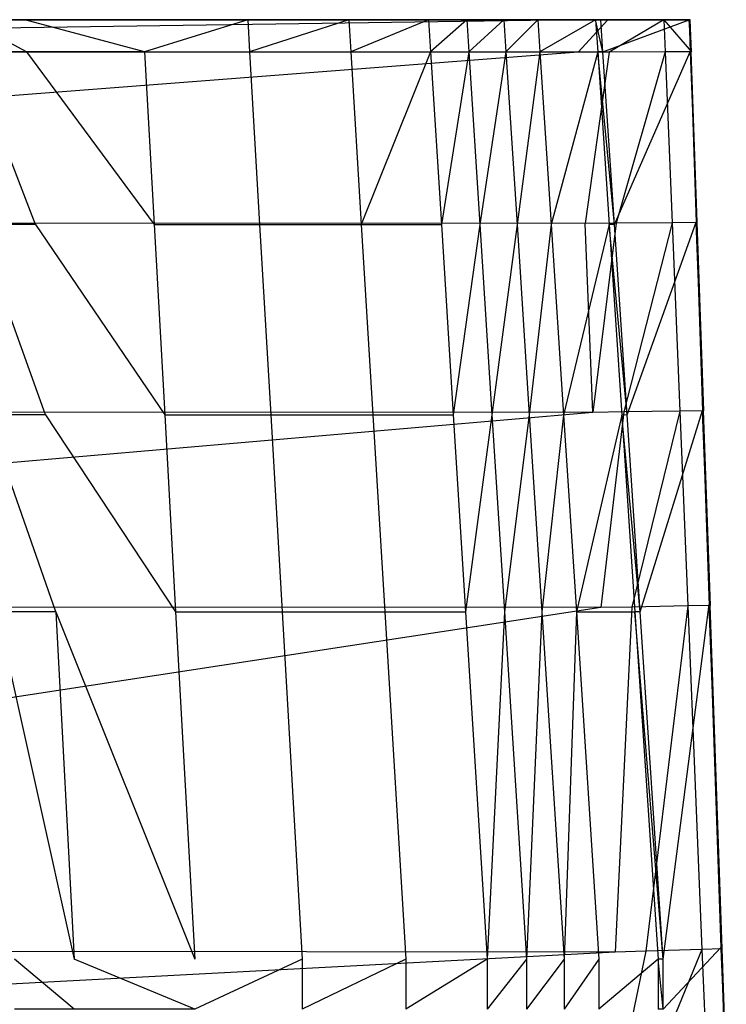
# Model space of a CAD drawing. Extents: x 0 to 0.36, y -0.56 to 0.
# Tile 24 of 24: x 0.313 to 0.356, y -0.06 to 0. Entities that reach past the tile are written whole.
import ezdxf

# ---------------------------------------------------------------- set-up
doc = ezdxf.new("R2010")
doc.units = 0
doc.layers.add('L0_WC_N_566010__0___REPLACEMTFO', color=7, linetype='CONTINUOUS')

msp = doc.modelspace()

# ---------------------------------------------------------------- linework, layer by layer
at = {"layer": 'L0_WC_N_566010__0___REPLACEMTFO', "color": 8}
for points, invisible_edges in [([(0.346674, 0, 0.363074), (0.179983, 0, 0.345895), (0.210891, 0, 0.363074), (0.346674, 0, 0.363074)], 14), ([(0.347988, 0, 0.363074), (0.179983, 0, 0.345895), (0.346674, 0, 0.363074), (0.347988, 0, 0.363074)], 14), ([(0.350501, 0, 0.360557), (0.350501, 0, 0.357903), (0.179983, 0, 0.345895), (0.350501, 0, 0.360557)], 14), ([(0.349765, 0, 0.362336), (0.350501, 0, 0.360557), (0.179983, 0, 0.345895), (0.349765, 0, 0.362336)], 14), ([(0.347988, 0, 0.363074), (0.349765, 0, 0.362336), (0.179983, 0, 0.345895), (0.347988, 0, 0.363074)], 14), ([(0.350501, 0, 0.357903), (0.350498, 0, 0.314655), (0.179983, 0, 0.345895), (0.350501, 0, 0.357903)], 14), ([(0.179983, 0, 0.345895), (0.345507, 0, 0.313629), (0.344927, 0, 0.308077), (0.179983, 0, 0.345895)], 14), ([(0.179983, 0, 0.345895), (0.344927, 0, 0.308077), (0.341417, 0, 0.288022), (0.179983, 0, 0.345895)], 14), ([(0.179983, 0, 0.345895), (0.341417, 0, 0.288022), (0.339343, 0, 0.276421), (0.179983, 0, 0.345895)], 14), ([(0.179983, 0, 0.345895), (0.339343, 0, 0.276421), (0.337085, 0, 0.264151), (0.179983, 0, 0.345895)], 14), ([(0.179983, 0, 0.345895), (0.317354, 0, 0.181923), (0.31017, 0, 0.159819), (0.179983, 0, 0.345895)], 14), ([(0.179983, 0, 0.345895), (0.337085, 0, 0.264151), (0.334751, 0, 0.252096), (0.179983, 0, 0.345895)], 14), ([(0.179983, 0, 0.345895), (0.329898, 0, 0.229331), (0.323739, 0, 0.204333), (0.179983, 0, 0.345895)], 14), ([(0.179983, 0, 0.345895), (0.334751, 0, 0.252096), (0.329898, 0, 0.229331), (0.179983, 0, 0.345895)], 14), ([(0.179983, 0, 0.345895), (0.323739, 0, 0.204333), (0.317354, 0, 0.181923), (0.179983, 0, 0.345895)], 14), ([(0.179983, 0, 0.345895), (0.350498, 0, 0.313629), (0.345507, 0, 0.313629), (0.179983, 0, 0.345895)], 14), ([(0.179983, 0, 0.345895), (0.350498, 0, 0.314655), (0.350498, 0, 0.313629), (0.179983, 0, 0.345895)], 14), ([(0.210891, 0, 0.366), (0.346674, 0, 0.363074), (0.210891, 0, 0.363074), (0.210891, 0, 0.366)], 13), ([(0.346674, 0, 0.363074), (0.210891, 0, 0.366), (0.346674, 0, 0.366), (0.346674, 0, 0.363074)], 14), ([(0.210905, -0.001975, 0.366), (0.346674, 0, 0.366), (0.210891, 0, 0.366), (0.210905, -0.001975, 0.366)], 13), ([(0.346674, 0, 0.366), (0.210905, -0.001975, 0.366), (0.346755, -0.001981, 0.366), (0.346674, 0, 0.366)], 14), ([(0.306631, 0, 0.149869), (0.31293, 0, 0.158874), (0.30937, 0, 0.148863), (0.306631, 0, 0.149869)], 13), ([(0.31293, 0, 0.158874), (0.306631, 0, 0.149869), (0.31017, 0, 0.159819), (0.31293, 0, 0.158874)], 14), ([(0.30937, 0, 0.148863), (0.313034, -0.00196, 0.158874), (0.309471, -0.001961, 0.148863), (0.30937, 0, 0.148863)], 13), ([(0.313034, -0.00196, 0.158874), (0.30937, 0, 0.148863), (0.31293, 0, 0.158874), (0.313034, -0.00196, 0.158874)], 14), ([(0.31017, 0, 0.159819), (0.320143, 0, 0.181066), (0.31293, 0, 0.158874), (0.31017, 0, 0.159819)], 13), ([(0.320143, 0, 0.181066), (0.31017, 0, 0.159819), (0.317354, 0, 0.181923), (0.320143, 0, 0.181066)], 14), ([(0.31293, 0, 0.158874), (0.320252, -0.001959, 0.181066), (0.313034, -0.00196, 0.158874), (0.31293, 0, 0.158874)], 13), ([(0.320252, -0.001959, 0.181066), (0.31293, 0, 0.158874), (0.320143, 0, 0.181066), (0.320252, -0.001959, 0.181066)], 14), ([(0.317354, 0, 0.181923), (0.326557, 0, 0.203579), (0.320143, 0, 0.181066), (0.317354, 0, 0.181923)], 13), ([(0.326557, 0, 0.203579), (0.317354, 0, 0.181923), (0.323739, 0, 0.204333), (0.326557, 0, 0.203579)], 14), ([(0.326557, 0, 0.203579), (0.320252, -0.001959, 0.181066), (0.320143, 0, 0.181066), (0.326557, 0, 0.203579)], 14), ([(0.320252, -0.001959, 0.181066), (0.326557, 0, 0.203579), (0.326672, -0.001959, 0.203579), (0.320252, -0.001959, 0.181066)], 13), ([(0.323739, 0, 0.204333), (0.33274, 0, 0.228674), (0.326557, 0, 0.203579), (0.323739, 0, 0.204333)], 13), ([(0.33274, 0, 0.228674), (0.323739, 0, 0.204333), (0.329898, 0, 0.229331), (0.33274, 0, 0.228674)], 14), ([(0.33274, 0, 0.228674), (0.326672, -0.001959, 0.203579), (0.326557, 0, 0.203579), (0.33274, 0, 0.228674)], 14), ([(0.326672, -0.001959, 0.203579), (0.33274, 0, 0.228674), (0.33286, -0.001961, 0.228674), (0.326672, -0.001959, 0.203579)], 13), ([(0.329898, 0, 0.229331), (0.337608, 0, 0.251511), (0.33274, 0, 0.228674), (0.329898, 0, 0.229331)], 13), ([(0.337608, 0, 0.251511), (0.329898, 0, 0.229331), (0.334751, 0, 0.252096), (0.337608, 0, 0.251511)], 14), ([(0.337608, 0, 0.251511), (0.33286, -0.001961, 0.228674), (0.33274, 0, 0.228674), (0.337608, 0, 0.251511)], 14), ([(0.33286, -0.001961, 0.228674), (0.337608, 0, 0.251511), (0.337732, -0.001963, 0.251511), (0.33286, -0.001961, 0.228674)], 13), ([(0.334751, 0, 0.252096), (0.339951, 0, 0.263606), (0.337608, 0, 0.251511), (0.334751, 0, 0.252096)], 13), ([(0.339951, 0, 0.263606), (0.334751, 0, 0.252096), (0.337085, 0, 0.264151), (0.339951, 0, 0.263606)], 14), ([(0.337085, 0, 0.264151), (0.342212, 0, 0.275897), (0.339951, 0, 0.263606), (0.337085, 0, 0.264151)], 13), ([(0.342212, 0, 0.275897), (0.337085, 0, 0.264151), (0.339343, 0, 0.276421), (0.342212, 0, 0.275897)], 14), ([(0.339951, 0, 0.263606), (0.337732, -0.001963, 0.251511), (0.337608, 0, 0.251511), (0.339951, 0, 0.263606)], 14), ([(0.337732, -0.001963, 0.251511), (0.339951, 0, 0.263606), (0.340076, -0.001965, 0.263606), (0.337732, -0.001963, 0.251511)], 13), ([(0.339343, 0, 0.276421), (0.344288, 0, 0.287511), (0.342212, 0, 0.275897), (0.339343, 0, 0.276421)], 13), ([(0.344288, 0, 0.287511), (0.339343, 0, 0.276421), (0.341417, 0, 0.288022), (0.344288, 0, 0.287511)], 14), ([(0.342212, 0, 0.275897), (0.340076, -0.001965, 0.263606), (0.339951, 0, 0.263606), (0.342212, 0, 0.275897)], 14), ([(0.340076, -0.001965, 0.263606), (0.342212, 0, 0.275897), (0.342339, -0.001967, 0.275897), (0.340076, -0.001965, 0.263606)], 13), ([(0.341417, 0, 0.288022), (0.347816, 0, 0.307671), (0.344288, 0, 0.287511), (0.341417, 0, 0.288022)], 13), ([(0.347816, 0, 0.307671), (0.341417, 0, 0.288022), (0.344927, 0, 0.308077), (0.347816, 0, 0.307671)], 14), ([(0.344288, 0, 0.287511), (0.342339, -0.001967, 0.275897), (0.342212, 0, 0.275897), (0.344288, 0, 0.287511)], 14), ([(0.342339, -0.001967, 0.275897), (0.344288, 0, 0.287511), (0.344417, -0.00197, 0.287511), (0.342339, -0.001967, 0.275897)], 13), ([(0.347816, 0, 0.307671), (0.344417, -0.00197, 0.287511), (0.344288, 0, 0.287511), (0.347816, 0, 0.307671)], 14), ([(0.344417, -0.00197, 0.287511), (0.347816, 0, 0.307671), (0.347948, -0.001973, 0.307671), (0.344417, -0.00197, 0.287511)], 13), ([(0.344927, 0, 0.308077), (0.348133, 0, 0.310703), (0.347816, 0, 0.307671), (0.344927, 0, 0.308077)], 13), ([(0.348133, 0, 0.310703), (0.344927, 0, 0.308077), (0.345507, 0, 0.313629), (0.348133, 0, 0.310703)], 14), ([(0.350498, 0, 0.313629), (0.348133, 0, 0.310703), (0.345507, 0, 0.313629), (0.350498, 0, 0.313629)], 14), ([(0.346755, -0.001981, 0.366), (0.348567, 0, 0.366), (0.346674, 0, 0.366), (0.346755, -0.001981, 0.366)], 13), ([(0.346674, 0, 0.366), (0.347988, 0, 0.363074), (0.346674, 0, 0.363074), (0.346674, 0, 0.366)], 13), ([(0.347988, 0, 0.363074), (0.346674, 0, 0.366), (0.348567, 0, 0.366), (0.347988, 0, 0.363074)], 14), ([(0.348567, 0, 0.366), (0.346755, -0.001981, 0.366), (0.348648, -0.001979, 0.366), (0.348567, 0, 0.366)], 14), ([(0.347816, 0, 0.307671), (0.348265, -0.001965, 0.310703), (0.347948, -0.001973, 0.307671), (0.347816, 0, 0.307671)], 13), ([(0.348265, -0.001965, 0.310703), (0.347816, 0, 0.307671), (0.348133, 0, 0.310703), (0.348265, -0.001965, 0.310703)], 14), ([(0.347988, 0, 0.363074), (0.351995, 0, 0.364577), (0.349765, 0, 0.362336), (0.347988, 0, 0.363074)], 13), ([(0.351995, 0, 0.364577), (0.347988, 0, 0.363074), (0.348567, 0, 0.366), (0.351995, 0, 0.364577)], 14), ([(0.348133, 0, 0.310703), (0.350498, 0, 0.313629), (0.353532, 0, 0.310703), (0.348133, 0, 0.310703)], 13), ([(0.353532, 0, 0.310703), (0.348265, -0.001965, 0.310703), (0.348133, 0, 0.310703), (0.353532, 0, 0.310703)], 13), ([(0.348265, -0.001965, 0.310703), (0.353532, 0, 0.310703), (0.3536, -0.001967, 0.310703), (0.348265, -0.001965, 0.310703)], 14), ([(0.348648, -0.001979, 0.366), (0.351995, 0, 0.364577), (0.348567, 0, 0.366), (0.348648, -0.001979, 0.366)], 13), ([(0.351995, 0, 0.364577), (0.348648, -0.001979, 0.366), (0.352076, -0.001975, 0.364577), (0.351995, 0, 0.364577)], 14), ([(0.349765, 0, 0.362336), (0.353603, 0, 0.36114), (0.350501, 0, 0.360557), (0.349765, 0, 0.362336)], 13), ([(0.353603, 0, 0.36114), (0.349765, 0, 0.362336), (0.351995, 0, 0.364577), (0.353603, 0, 0.36114)], 14), ([(0.350498, 0, 0.314655), (0.353597, 0, 0.357902), (0.35354, 0, 0.314654), (0.350498, 0, 0.314655)], 13), ([(0.353597, 0, 0.357902), (0.350498, 0, 0.314655), (0.350501, 0, 0.357903), (0.353597, 0, 0.357902)], 14), ([(0.350498, 0, 0.313629), (0.35354, 0, 0.314654), (0.353532, 0, 0.310703), (0.350498, 0, 0.313629)], 13), ([(0.35354, 0, 0.314654), (0.350498, 0, 0.313629), (0.350498, 0, 0.314655), (0.35354, 0, 0.314654)], 14), ([(0.350501, 0, 0.357903), (0.353603, 0, 0.36114), (0.353597, 0, 0.357902), (0.350501, 0, 0.357903)], 13), ([(0.353603, 0, 0.36114), (0.350501, 0, 0.357903), (0.350501, 0, 0.360557), (0.353603, 0, 0.36114)], 14), ([(0.35367, -0.001968, 0.36114), (0.351995, 0, 0.364577), (0.352076, -0.001975, 0.364577), (0.35367, -0.001968, 0.36114)], 13), ([(0.351995, 0, 0.364577), (0.35367, -0.001968, 0.36114), (0.353603, 0, 0.36114), (0.351995, 0, 0.364577)], 14), ([(0.35354, 0, 0.314654), (0.3536, -0.001967, 0.310703), (0.353532, 0, 0.310703), (0.35354, 0, 0.314654)], 14), ([(0.3536, -0.001967, 0.310703), (0.35354, 0, 0.314654), (0.353607, -0.00197, 0.314656), (0.3536, -0.001967, 0.310703)], 13), ([(0.35354, 0, 0.314654), (0.353664, -0.001968, 0.357902), (0.353607, -0.00197, 0.314656), (0.35354, 0, 0.314654)], 13), ([(0.353664, -0.001968, 0.357902), (0.35354, 0, 0.314654), (0.353597, 0, 0.357902), (0.353664, -0.001968, 0.357902)], 14), ([(0.353597, 0, 0.357902), (0.35367, -0.001968, 0.36114), (0.353664, -0.001968, 0.357902), (0.353597, 0, 0.357902)], 13), ([(0.35367, -0.001968, 0.36114), (0.353597, 0, 0.357902), (0.353603, 0, 0.36114), (0.35367, -0.001968, 0.36114)], 14), ([(0.210985, -0.012418, 0.363864), (0.346755, -0.001981, 0.366), (0.210905, -0.001975, 0.366), (0.210985, -0.012418, 0.363864)], 13), ([(0.346755, -0.001981, 0.366), (0.210985, -0.012418, 0.363864), (0.347183, -0.012457, 0.363864), (0.346755, -0.001981, 0.366)], 14), ([(0.313589, -0.012519, 0.158874), (0.309471, -0.001961, 0.148863), (0.313034, -0.00196, 0.158874), (0.313589, -0.012519, 0.158874)], 14), ([(0.309471, -0.001961, 0.148863), (0.313589, -0.012519, 0.158874), (0.310012, -0.01252, 0.148863), (0.309471, -0.001961, 0.148863)], 13), ([(0.320252, -0.001959, 0.181066), (0.320838, -0.012518, 0.181066), (0.313034, -0.00196, 0.158874), (0.320252, -0.001959, 0.181066)], 14), ([(0.313034, -0.00196, 0.158874), (0.320838, -0.012518, 0.181066), (0.313589, -0.012519, 0.158874), (0.313034, -0.00196, 0.158874)], 14), ([(0.320252, -0.001959, 0.181066), (0.326672, -0.001959, 0.203579), (0.320838, -0.012518, 0.181066), (0.320252, -0.001959, 0.181066)], 14), ([(0.326672, -0.001959, 0.203579), (0.327284, -0.012518, 0.203579), (0.320838, -0.012518, 0.181066), (0.326672, -0.001959, 0.203579)], 14), ([(0.326672, -0.001959, 0.203579), (0.33286, -0.001961, 0.228674), (0.327284, -0.012518, 0.203579), (0.326672, -0.001959, 0.203579)], 14), ([(0.33286, -0.001961, 0.228674), (0.333498, -0.01252, 0.228674), (0.327284, -0.012518, 0.203579), (0.33286, -0.001961, 0.228674)], 14), ([(0.337732, -0.001963, 0.251511), (0.333498, -0.01252, 0.228674), (0.33286, -0.001961, 0.228674), (0.337732, -0.001963, 0.251511)], 14), ([(0.333498, -0.01252, 0.228674), (0.337732, -0.001963, 0.251511), (0.33839, -0.012523, 0.251511), (0.333498, -0.01252, 0.228674)], 13), ([(0.340076, -0.001965, 0.263606), (0.33839, -0.012523, 0.251511), (0.337732, -0.001963, 0.251511), (0.340076, -0.001965, 0.263606)], 14), ([(0.33839, -0.012523, 0.251511), (0.340076, -0.001965, 0.263606), (0.340744, -0.012524, 0.263606), (0.33839, -0.012523, 0.251511)], 13), ([(0.342339, -0.001967, 0.275897), (0.340744, -0.012524, 0.263606), (0.340076, -0.001965, 0.263606), (0.342339, -0.001967, 0.275897)], 14), ([(0.340744, -0.012524, 0.263606), (0.342339, -0.001967, 0.275897), (0.343017, -0.012526, 0.275897), (0.340744, -0.012524, 0.263606)], 13), ([(0.344417, -0.00197, 0.287511), (0.343017, -0.012526, 0.275897), (0.342339, -0.001967, 0.275897), (0.344417, -0.00197, 0.287511)], 14), ([(0.343017, -0.012526, 0.275897), (0.344417, -0.00197, 0.287511), (0.345103, -0.012529, 0.287511), (0.343017, -0.012526, 0.275897)], 13), ([(0.347948, -0.001973, 0.307671), (0.345103, -0.012529, 0.287511), (0.344417, -0.00197, 0.287511), (0.347948, -0.001973, 0.307671)], 14), ([(0.345103, -0.012529, 0.287511), (0.347948, -0.001973, 0.307671), (0.348649, -0.012532, 0.307671), (0.345103, -0.012529, 0.287511)], 13), ([(0.347183, -0.012457, 0.363864), (0.348648, -0.001979, 0.366), (0.346755, -0.001981, 0.366), (0.347183, -0.012457, 0.363864)], 13), ([(0.348648, -0.001979, 0.366), (0.347183, -0.012457, 0.363864), (0.349075, -0.012444, 0.363864), (0.348648, -0.001979, 0.366)], 14), ([(0.348967, -0.012524, 0.310703), (0.347948, -0.001973, 0.307671), (0.348265, -0.001965, 0.310703), (0.348967, -0.012524, 0.310703)], 14), ([(0.347948, -0.001973, 0.307671), (0.348967, -0.012524, 0.310703), (0.348649, -0.012532, 0.307671), (0.347948, -0.001973, 0.307671)], 13), ([(0.3536, -0.001967, 0.310703), (0.348967, -0.012524, 0.310703), (0.348265, -0.001965, 0.310703), (0.3536, -0.001967, 0.310703)], 13), ([(0.349075, -0.012444, 0.363864), (0.352076, -0.001975, 0.364577), (0.348648, -0.001979, 0.366), (0.349075, -0.012444, 0.363864)], 13), ([(0.348967, -0.012524, 0.310703), (0.3536, -0.001967, 0.310703), (0.353956, -0.012391, 0.310703), (0.348967, -0.012524, 0.310703)], 14), ([(0.352076, -0.001975, 0.364577), (0.349075, -0.012444, 0.363864), (0.352502, -0.012419, 0.36244), (0.352076, -0.001975, 0.364577)], 14), ([(0.35367, -0.001968, 0.36114), (0.352076, -0.001975, 0.364577), (0.354027, -0.012405, 0.359004), (0.35367, -0.001968, 0.36114)], 14), ([(0.352076, -0.001975, 0.364577), (0.352502, -0.012419, 0.36244), (0.354027, -0.012405, 0.359004), (0.352076, -0.001975, 0.364577)], 14), ([(0.353607, -0.00197, 0.314656), (0.353956, -0.012391, 0.310703), (0.3536, -0.001967, 0.310703), (0.353607, -0.00197, 0.314656)], 14), ([(0.354022, -0.012405, 0.355766), (0.353607, -0.00197, 0.314656), (0.353664, -0.001968, 0.357902), (0.354022, -0.012405, 0.355766)], 14), ([(0.353956, -0.012391, 0.310703), (0.353607, -0.00197, 0.314656), (0.353964, -0.012407, 0.314666), (0.353956, -0.012391, 0.310703)], 13), ([(0.353607, -0.00197, 0.314656), (0.354022, -0.012405, 0.355766), (0.353964, -0.012407, 0.314666), (0.353607, -0.00197, 0.314656)], 13), ([(0.353664, -0.001968, 0.357902), (0.354027, -0.012405, 0.359004), (0.354022, -0.012405, 0.355766), (0.353664, -0.001968, 0.357902)], 13), ([(0.354027, -0.012405, 0.359004), (0.353664, -0.001968, 0.357902), (0.35367, -0.001968, 0.36114), (0.354027, -0.012405, 0.359004)], 14), ([(0.347183, -0.012457, 0.363864), (0.210985, -0.012418, 0.363864), (0.211072, -0.023941, 0.354705), (0.347183, -0.012457, 0.363864)], 14), ([(0.347655, -0.024018, 0.354705), (0.347183, -0.012457, 0.363864), (0.211072, -0.023941, 0.354705), (0.347655, -0.024018, 0.354705)], 14), ([(0.314202, -0.024171, 0.158874), (0.310012, -0.01252, 0.148863), (0.313589, -0.012519, 0.158874), (0.314202, -0.024171, 0.158874)], 14), ([(0.310012, -0.01252, 0.148863), (0.314202, -0.024171, 0.158874), (0.310608, -0.024172, 0.148863), (0.310012, -0.01252, 0.148863)], 13), ([(0.320838, -0.012518, 0.181066), (0.321484, -0.02417, 0.181067), (0.313589, -0.012519, 0.158874), (0.320838, -0.012518, 0.181066)], 14), ([(0.313589, -0.012519, 0.158874), (0.321484, -0.02417, 0.181067), (0.314202, -0.024171, 0.158874), (0.313589, -0.012519, 0.158874)], 14), ([(0.320838, -0.012518, 0.181066), (0.327284, -0.012518, 0.203579), (0.321484, -0.02417, 0.181067), (0.320838, -0.012518, 0.181066)], 14), ([(0.327284, -0.012518, 0.203579), (0.327959, -0.02417, 0.203579), (0.321484, -0.02417, 0.181067), (0.327284, -0.012518, 0.203579)], 14), ([(0.327284, -0.012518, 0.203579), (0.333498, -0.01252, 0.228674), (0.327959, -0.02417, 0.203579), (0.327284, -0.012518, 0.203579)], 14), ([(0.333498, -0.01252, 0.228674), (0.334201, -0.024172, 0.228674), (0.327959, -0.02417, 0.203579), (0.333498, -0.01252, 0.228674)], 14), ([(0.333498, -0.01252, 0.228674), (0.33839, -0.012523, 0.251511), (0.334201, -0.024172, 0.228674), (0.333498, -0.01252, 0.228674)], 14), ([(0.33839, -0.012523, 0.251511), (0.339116, -0.024174, 0.251511), (0.334201, -0.024172, 0.228674), (0.33839, -0.012523, 0.251511)], 14), ([(0.340744, -0.012524, 0.263606), (0.339116, -0.024174, 0.251511), (0.33839, -0.012523, 0.251511), (0.340744, -0.012524, 0.263606)], 14), ([(0.339116, -0.024174, 0.251511), (0.340744, -0.012524, 0.263606), (0.341481, -0.024176, 0.263606), (0.339116, -0.024174, 0.251511)], 13), ([(0.343017, -0.012526, 0.275897), (0.341481, -0.024176, 0.263606), (0.340744, -0.012524, 0.263606), (0.343017, -0.012526, 0.275897)], 14), ([(0.341481, -0.024176, 0.263606), (0.343017, -0.012526, 0.275897), (0.343764, -0.024178, 0.275897), (0.341481, -0.024176, 0.263606)], 13), ([(0.345103, -0.012529, 0.287511), (0.343764, -0.024178, 0.275897), (0.343017, -0.012526, 0.275897), (0.345103, -0.012529, 0.287511)], 14), ([(0.343764, -0.024178, 0.275897), (0.345103, -0.012529, 0.287511), (0.34586, -0.02418, 0.28751), (0.343764, -0.024178, 0.275897)], 13), ([(0.348649, -0.012532, 0.307671), (0.34586, -0.02418, 0.28751), (0.345103, -0.012529, 0.287511), (0.348649, -0.012532, 0.307671)], 14), ([(0.34586, -0.02418, 0.28751), (0.348649, -0.012532, 0.307671), (0.349422, -0.024184, 0.307671), (0.34586, -0.02418, 0.28751)], 13), ([(0.347655, -0.024018, 0.354705), (0.349075, -0.012444, 0.363864), (0.347183, -0.012457, 0.363864), (0.347655, -0.024018, 0.354705)], 13), ([(0.349075, -0.012444, 0.363864), (0.347655, -0.024018, 0.354705), (0.349546, -0.023991, 0.354705), (0.349075, -0.012444, 0.363864)], 14), ([(0.349742, -0.024176, 0.310703), (0.348649, -0.012532, 0.307671), (0.348967, -0.012524, 0.310703), (0.349742, -0.024176, 0.310703)], 14), ([(0.348649, -0.012532, 0.307671), (0.349742, -0.024176, 0.310703), (0.349422, -0.024184, 0.307671), (0.348649, -0.012532, 0.307671)], 13), ([(0.353956, -0.012391, 0.310703), (0.349742, -0.024176, 0.310703), (0.348967, -0.012524, 0.310703), (0.353956, -0.012391, 0.310703)], 13), ([(0.349546, -0.023991, 0.354705), (0.352502, -0.012419, 0.36244), (0.349075, -0.012444, 0.363864), (0.349546, -0.023991, 0.354705)], 13), ([(0.352502, -0.012419, 0.36244), (0.349546, -0.023991, 0.354705), (0.352973, -0.023943, 0.353282), (0.352502, -0.012419, 0.36244)], 14), ([(0.349742, -0.024176, 0.310703), (0.353956, -0.012391, 0.310703), (0.35435, -0.023894, 0.310703), (0.349742, -0.024176, 0.310703)], 14), ([(0.354027, -0.012405, 0.359004), (0.352502, -0.012419, 0.36244), (0.354422, -0.023922, 0.349845), (0.354027, -0.012405, 0.359004)], 14), ([(0.352502, -0.012419, 0.36244), (0.352973, -0.023943, 0.353282), (0.354422, -0.023922, 0.349845), (0.352502, -0.012419, 0.36244)], 14), ([(0.353964, -0.012407, 0.314666), (0.35435, -0.023894, 0.310703), (0.353956, -0.012391, 0.310703), (0.353964, -0.012407, 0.314666)], 14), ([(0.354416, -0.023923, 0.346608), (0.353964, -0.012407, 0.314666), (0.354022, -0.012405, 0.355766), (0.354416, -0.023923, 0.346608)], 14), ([(0.35435, -0.023894, 0.310703), (0.353964, -0.012407, 0.314666), (0.354359, -0.023925, 0.314677), (0.35435, -0.023894, 0.310703)], 13), ([(0.353964, -0.012407, 0.314666), (0.354416, -0.023923, 0.346608), (0.354359, -0.023925, 0.314677), (0.353964, -0.012407, 0.314666)], 13), ([(0.354022, -0.012405, 0.355766), (0.354422, -0.023922, 0.349845), (0.354416, -0.023923, 0.346608), (0.354022, -0.012405, 0.355766)], 13), ([(0.354422, -0.023922, 0.349845), (0.354022, -0.012405, 0.355766), (0.354027, -0.012405, 0.359004), (0.354422, -0.023922, 0.349845)], 14), ([(0.211163, -0.035848, 0.354705), (0.347655, -0.024018, 0.354705), (0.211072, -0.023941, 0.354705), (0.211163, -0.035848, 0.354705)], 13), ([(0.347655, -0.024018, 0.354705), (0.211163, -0.035848, 0.354705), (0.348142, -0.035963, 0.354705), (0.347655, -0.024018, 0.354705)], 14), ([(0.348142, -0.035963, 0.354705), (0.349546, -0.023991, 0.354705), (0.347655, -0.024018, 0.354705), (0.348142, -0.035963, 0.354705)], 13), ([(0.349546, -0.023991, 0.354705), (0.348142, -0.035963, 0.354705), (0.350034, -0.035923, 0.354705), (0.349546, -0.023991, 0.354705)], 14), ([(0.350034, -0.035923, 0.354705), (0.352973, -0.023943, 0.353282), (0.349546, -0.023991, 0.354705), (0.350034, -0.035923, 0.354705)], 13), ([(0.35435, -0.023894, 0.310703), (0.350542, -0.036216, 0.310703), (0.349742, -0.024176, 0.310703), (0.35435, -0.023894, 0.310703)], 13), ([(0.352973, -0.023943, 0.353282), (0.350034, -0.035923, 0.354705), (0.353459, -0.035851, 0.353282), (0.352973, -0.023943, 0.353282)], 14), ([(0.350542, -0.036216, 0.310703), (0.35435, -0.023894, 0.310703), (0.354757, -0.035779, 0.310703), (0.350542, -0.036216, 0.310703)], 14), ([(0.354422, -0.023922, 0.349845), (0.352973, -0.023943, 0.353282), (0.354829, -0.035823, 0.349846), (0.354422, -0.023922, 0.349845)], 14), ([(0.352973, -0.023943, 0.353282), (0.353459, -0.035851, 0.353282), (0.354829, -0.035823, 0.349846), (0.352973, -0.023943, 0.353282)], 14), ([(0.354359, -0.023925, 0.314677), (0.354757, -0.035779, 0.310703), (0.35435, -0.023894, 0.310703), (0.354359, -0.023925, 0.314677)], 14), ([(0.354823, -0.035824, 0.346608), (0.354359, -0.023925, 0.314677), (0.354416, -0.023923, 0.346608), (0.354823, -0.035824, 0.346608)], 14), ([(0.354757, -0.035779, 0.310703), (0.354359, -0.023925, 0.314677), (0.354766, -0.035825, 0.314689), (0.354757, -0.035779, 0.310703)], 13), ([(0.354359, -0.023925, 0.314677), (0.354823, -0.035824, 0.346608), (0.354766, -0.035825, 0.314689), (0.354359, -0.023925, 0.314677)], 13), ([(0.354829, -0.035823, 0.349846), (0.354416, -0.023923, 0.346608), (0.354422, -0.023922, 0.349845), (0.354829, -0.035823, 0.349846)], 14), ([(0.354416, -0.023923, 0.346608), (0.354829, -0.035823, 0.349846), (0.354823, -0.035824, 0.346608), (0.354416, -0.023923, 0.346608)], 13), ([(0.314835, -0.036211, 0.158874), (0.310608, -0.024172, 0.148863), (0.314202, -0.024171, 0.158874), (0.314835, -0.036211, 0.158874)], 14), ([(0.310608, -0.024172, 0.148863), (0.314835, -0.036211, 0.158874), (0.311224, -0.036211, 0.148863), (0.310608, -0.024172, 0.148863)], 13), ([(0.321484, -0.02417, 0.181067), (0.322151, -0.03621, 0.181067), (0.314202, -0.024171, 0.158874), (0.321484, -0.02417, 0.181067)], 14), ([(0.314202, -0.024171, 0.158874), (0.322151, -0.03621, 0.181067), (0.314835, -0.036211, 0.158874), (0.314202, -0.024171, 0.158874)], 14), ([(0.321484, -0.02417, 0.181067), (0.327959, -0.02417, 0.203579), (0.322151, -0.03621, 0.181067), (0.321484, -0.02417, 0.181067)], 14), ([(0.327959, -0.02417, 0.203579), (0.328657, -0.03621, 0.203579), (0.322151, -0.03621, 0.181067), (0.327959, -0.02417, 0.203579)], 14), ([(0.327959, -0.02417, 0.203579), (0.334201, -0.024172, 0.228674), (0.328657, -0.03621, 0.203579), (0.327959, -0.02417, 0.203579)], 14), ([(0.334201, -0.024172, 0.228674), (0.334929, -0.036211, 0.228674), (0.328657, -0.03621, 0.203579), (0.334201, -0.024172, 0.228674)], 14), ([(0.334201, -0.024172, 0.228674), (0.339116, -0.024174, 0.251511), (0.334929, -0.036211, 0.228674), (0.334201, -0.024172, 0.228674)], 14), ([(0.339116, -0.024174, 0.251511), (0.339867, -0.036214, 0.251511), (0.334929, -0.036211, 0.228674), (0.339116, -0.024174, 0.251511)], 14), ([(0.341481, -0.024176, 0.263606), (0.339867, -0.036214, 0.251511), (0.339116, -0.024174, 0.251511), (0.341481, -0.024176, 0.263606)], 14), ([(0.339867, -0.036214, 0.251511), (0.341481, -0.024176, 0.263606), (0.342243, -0.036216, 0.263606), (0.339867, -0.036214, 0.251511)], 13), ([(0.343764, -0.024178, 0.275897), (0.342243, -0.036216, 0.263606), (0.341481, -0.024176, 0.263606), (0.343764, -0.024178, 0.275897)], 14), ([(0.342243, -0.036216, 0.263606), (0.343764, -0.024178, 0.275897), (0.344536, -0.036218, 0.275897), (0.342243, -0.036216, 0.263606)], 13), ([(0.34586, -0.02418, 0.28751), (0.344536, -0.036218, 0.275897), (0.343764, -0.024178, 0.275897), (0.34586, -0.02418, 0.28751)], 14), ([(0.344536, -0.036218, 0.275897), (0.34586, -0.02418, 0.28751), (0.346642, -0.03622, 0.28751), (0.344536, -0.036218, 0.275897)], 13), ([(0.349422, -0.024184, 0.307671), (0.346642, -0.03622, 0.28751), (0.34586, -0.02418, 0.28751), (0.349422, -0.024184, 0.307671)], 14), ([(0.346642, -0.03622, 0.28751), (0.349422, -0.024184, 0.307671), (0.350221, -0.036224, 0.307671), (0.346642, -0.03622, 0.28751)], 13), ([(0.350542, -0.036216, 0.310703), (0.349422, -0.024184, 0.307671), (0.349742, -0.024176, 0.310703), (0.350542, -0.036216, 0.310703)], 14), ([(0.349422, -0.024184, 0.307671), (0.350542, -0.036216, 0.310703), (0.350221, -0.036224, 0.307671), (0.349422, -0.024184, 0.307671)], 13), ([(0.211322, -0.056861, 0.354705), (0.348142, -0.035963, 0.354705), (0.211163, -0.035848, 0.354705), (0.211322, -0.056861, 0.354705)], 13), ([(0.348142, -0.035963, 0.354705), (0.211322, -0.056861, 0.354705), (0.349003, -0.057043, 0.354705), (0.348142, -0.035963, 0.354705)], 14), ([(0.349003, -0.057043, 0.354705), (0.350034, -0.035923, 0.354705), (0.348142, -0.035963, 0.354705), (0.349003, -0.057043, 0.354705)], 13), ([(0.350034, -0.035923, 0.354705), (0.349003, -0.057043, 0.354705), (0.350893, -0.056981, 0.354705), (0.350034, -0.035923, 0.354705)], 14), ([(0.350893, -0.056981, 0.354705), (0.353459, -0.035851, 0.353282), (0.350034, -0.035923, 0.354705), (0.350893, -0.056981, 0.354705)], 13), ([(0.354757, -0.035779, 0.310703), (0.351955, -0.057464, 0.310703), (0.350542, -0.036216, 0.310703), (0.354757, -0.035779, 0.310703)], 13), ([(0.353459, -0.035851, 0.353282), (0.350893, -0.056981, 0.354705), (0.354318, -0.056867, 0.353282), (0.353459, -0.035851, 0.353282)], 14), ([(0.351955, -0.057464, 0.310703), (0.354757, -0.035779, 0.310703), (0.355475, -0.056754, 0.310703), (0.351955, -0.057464, 0.310703)], 14), ([(0.354829, -0.035823, 0.349846), (0.353459, -0.035851, 0.353282), (0.355548, -0.056826, 0.349846), (0.354829, -0.035823, 0.349846)], 14), ([(0.353459, -0.035851, 0.353282), (0.354318, -0.056867, 0.353282), (0.355548, -0.056826, 0.349846), (0.353459, -0.035851, 0.353282)], 14), ([(0.354766, -0.035825, 0.314689), (0.355475, -0.056754, 0.310703), (0.354757, -0.035779, 0.310703), (0.354766, -0.035825, 0.314689)], 14), ([(0.355543, -0.056826, 0.346608), (0.354766, -0.035825, 0.314689), (0.354823, -0.035824, 0.346608), (0.355543, -0.056826, 0.346608)], 14), ([(0.355475, -0.056754, 0.310703), (0.354766, -0.035825, 0.314689), (0.355485, -0.056828, 0.314709), (0.355475, -0.056754, 0.310703)], 13), ([(0.354766, -0.035825, 0.314689), (0.355543, -0.056826, 0.346608), (0.355485, -0.056828, 0.314709), (0.354766, -0.035825, 0.314689)], 13), ([(0.355548, -0.056826, 0.349846), (0.354823, -0.035824, 0.346608), (0.354829, -0.035823, 0.349846), (0.355548, -0.056826, 0.349846)], 14), ([(0.354823, -0.035824, 0.346608), (0.355548, -0.056826, 0.349846), (0.355543, -0.056826, 0.346608), (0.354823, -0.035824, 0.346608)], 13), ([(0.311224, -0.036211, 0.148863), (0.315952, -0.057458, 0.158874), (0.312311, -0.057459, 0.148864), (0.311224, -0.036211, 0.148863)], 14), ([(0.314835, -0.036211, 0.158874), (0.315952, -0.057458, 0.158874), (0.311224, -0.036211, 0.148863), (0.314835, -0.036211, 0.158874)], 14), ([(0.322151, -0.03621, 0.181067), (0.323329, -0.057458, 0.181067), (0.314835, -0.036211, 0.158874), (0.322151, -0.03621, 0.181067)], 14), ([(0.314835, -0.036211, 0.158874), (0.323329, -0.057458, 0.181067), (0.315952, -0.057458, 0.158874), (0.314835, -0.036211, 0.158874)], 14), ([(0.322151, -0.03621, 0.181067), (0.328657, -0.03621, 0.203579), (0.323329, -0.057458, 0.181067), (0.322151, -0.03621, 0.181067)], 14), ([(0.328657, -0.03621, 0.203579), (0.329889, -0.057458, 0.203579), (0.323329, -0.057458, 0.181067), (0.328657, -0.03621, 0.203579)], 14), ([(0.328657, -0.03621, 0.203579), (0.334929, -0.036211, 0.228674), (0.329889, -0.057458, 0.203579), (0.328657, -0.03621, 0.203579)], 14), ([(0.334929, -0.036211, 0.228674), (0.336212, -0.057459, 0.228674), (0.329889, -0.057458, 0.203579), (0.334929, -0.036211, 0.228674)], 14), ([(0.334929, -0.036211, 0.228674), (0.339867, -0.036214, 0.251511), (0.336212, -0.057459, 0.228674), (0.334929, -0.036211, 0.228674)], 14), ([(0.339867, -0.036214, 0.251511), (0.341191, -0.057462, 0.251511), (0.336212, -0.057459, 0.228674), (0.339867, -0.036214, 0.251511)], 14), ([(0.342243, -0.036216, 0.263606), (0.341191, -0.057462, 0.251511), (0.339867, -0.036214, 0.251511), (0.342243, -0.036216, 0.263606)], 14), ([(0.341191, -0.057462, 0.251511), (0.342243, -0.036216, 0.263606), (0.343587, -0.057464, 0.263606), (0.341191, -0.057462, 0.251511)], 13), ([(0.344536, -0.036218, 0.275897), (0.343587, -0.057464, 0.263606), (0.342243, -0.036216, 0.263606), (0.344536, -0.036218, 0.275897)], 14), ([(0.343587, -0.057464, 0.263606), (0.344536, -0.036218, 0.275897), (0.3459, -0.057466, 0.275896), (0.343587, -0.057464, 0.263606)], 13), ([(0.346642, -0.03622, 0.28751), (0.3459, -0.057466, 0.275896), (0.344536, -0.036218, 0.275897), (0.346642, -0.03622, 0.28751)], 14), ([(0.3459, -0.057466, 0.275896), (0.346642, -0.03622, 0.28751), (0.348023, -0.057468, 0.28751), (0.3459, -0.057466, 0.275896)], 13), ([(0.346642, -0.03622, 0.28751), (0.350221, -0.036224, 0.307671), (0.348023, -0.057468, 0.28751), (0.346642, -0.03622, 0.28751)], 14), ([(0.350221, -0.036224, 0.307671), (0.351631, -0.057472, 0.307671), (0.348023, -0.057468, 0.28751), (0.350221, -0.036224, 0.307671)], 14), ([(0.351955, -0.057464, 0.310703), (0.350221, -0.036224, 0.307671), (0.350542, -0.036216, 0.310703), (0.351955, -0.057464, 0.310703)], 14), ([(0.350221, -0.036224, 0.307671), (0.351955, -0.057464, 0.310703), (0.351631, -0.057472, 0.307671), (0.350221, -0.036224, 0.307671)], 13), ([(0.211379, -0.064308, 0.354705), (0.349003, -0.057043, 0.354705), (0.211322, -0.056861, 0.354705), (0.211379, -0.064308, 0.354705)], 13), ([(0.349003, -0.057043, 0.354705), (0.211379, -0.064308, 0.354705), (0.349308, -0.064514, 0.354705), (0.349003, -0.057043, 0.354705)], 14), ([(0.349308, -0.064514, 0.354705), (0.350893, -0.056981, 0.354705), (0.349003, -0.057043, 0.354705), (0.349308, -0.064514, 0.354705)], 13), ([(0.350893, -0.056981, 0.354705), (0.349308, -0.064514, 0.354705), (0.351198, -0.064443, 0.354705), (0.350893, -0.056981, 0.354705)], 14), ([(0.351198, -0.064443, 0.354705), (0.354318, -0.056867, 0.353282), (0.350893, -0.056981, 0.354705), (0.351198, -0.064443, 0.354705)], 13), ([(0.354318, -0.056867, 0.353282), (0.351198, -0.064443, 0.354705), (0.354622, -0.064314, 0.353282), (0.354318, -0.056867, 0.353282)], 14), ([(0.355475, -0.056754, 0.310703), (0.351955, -0.06052, 0.310703), (0.351955, -0.057464, 0.310703), (0.355475, -0.056754, 0.310703)], 13), ([(0.351955, -0.06052, 0.310703), (0.355475, -0.056754, 0.310703), (0.35573, -0.064187, 0.310703), (0.351955, -0.06052, 0.310703)], 14), ([(0.355548, -0.056826, 0.349846), (0.354318, -0.056867, 0.353282), (0.355803, -0.064269, 0.349846), (0.355548, -0.056826, 0.349846)], 14), ([(0.354318, -0.056867, 0.353282), (0.354622, -0.064314, 0.353282), (0.355803, -0.064269, 0.349846), (0.354318, -0.056867, 0.353282)], 14), ([(0.355485, -0.056828, 0.314709), (0.35573, -0.064187, 0.310703), (0.355475, -0.056754, 0.310703), (0.355485, -0.056828, 0.314709)], 14), ([(0.355797, -0.064269, 0.346608), (0.355485, -0.056828, 0.314709), (0.355543, -0.056826, 0.346608), (0.355797, -0.064269, 0.346608)], 14), ([(0.35573, -0.064187, 0.310703), (0.355485, -0.056828, 0.314709), (0.35574, -0.064271, 0.314716), (0.35573, -0.064187, 0.310703)], 13), ([(0.355485, -0.056828, 0.314709), (0.355797, -0.064269, 0.346608), (0.35574, -0.064271, 0.314716), (0.355485, -0.056828, 0.314709)], 13), ([(0.355543, -0.056826, 0.346608), (0.355803, -0.064269, 0.349846), (0.355797, -0.064269, 0.346608), (0.355543, -0.056826, 0.346608)], 13), ([(0.355803, -0.064269, 0.349846), (0.355543, -0.056826, 0.346608), (0.355548, -0.056826, 0.349846), (0.355803, -0.064269, 0.349846)], 14), ([(0.315952, -0.060514, 0.158873), (0.312311, -0.057459, 0.148864), (0.315952, -0.057458, 0.158874), (0.315952, -0.060514, 0.158873)], 14), ([(0.312311, -0.057459, 0.148864), (0.315952, -0.060514, 0.158873), (0.312311, -0.060515, 0.148864), (0.312311, -0.057459, 0.148864)], 13), ([(0.315952, -0.057458, 0.158874), (0.323329, -0.060514, 0.181067), (0.315952, -0.060514, 0.158873), (0.315952, -0.057458, 0.158874)], 13), ([(0.323329, -0.060514, 0.181067), (0.315952, -0.057458, 0.158874), (0.323329, -0.057458, 0.181067), (0.323329, -0.060514, 0.181067)], 14), ([(0.323329, -0.060514, 0.181067), (0.329889, -0.057458, 0.203579), (0.329889, -0.060514, 0.203579), (0.323329, -0.060514, 0.181067)], 13), ([(0.329889, -0.057458, 0.203579), (0.323329, -0.060514, 0.181067), (0.323329, -0.057458, 0.181067), (0.329889, -0.057458, 0.203579)], 14), ([(0.336212, -0.057459, 0.228674), (0.329889, -0.060514, 0.203579), (0.329889, -0.057458, 0.203579), (0.336212, -0.057459, 0.228674)], 14), ([(0.329889, -0.060514, 0.203579), (0.336212, -0.057459, 0.228674), (0.336212, -0.060515, 0.228674), (0.329889, -0.060514, 0.203579)], 13), ([(0.341191, -0.057462, 0.251511), (0.336212, -0.060515, 0.228674), (0.336212, -0.057459, 0.228674), (0.341191, -0.057462, 0.251511)], 14), ([(0.336212, -0.060515, 0.228674), (0.341191, -0.057462, 0.251511), (0.341191, -0.060518, 0.251511), (0.336212, -0.060515, 0.228674)], 13), ([(0.343587, -0.057464, 0.263606), (0.341191, -0.060518, 0.251511), (0.341191, -0.057462, 0.251511), (0.343587, -0.057464, 0.263606)], 14), ([(0.341191, -0.060518, 0.251511), (0.343587, -0.057464, 0.263606), (0.343587, -0.06052, 0.263605), (0.341191, -0.060518, 0.251511)], 13), ([(0.3459, -0.057466, 0.275896), (0.343587, -0.06052, 0.263605), (0.343587, -0.057464, 0.263606), (0.3459, -0.057466, 0.275896)], 14), ([(0.343587, -0.06052, 0.263605), (0.3459, -0.057466, 0.275896), (0.3459, -0.060522, 0.275896), (0.343587, -0.06052, 0.263605)], 13), ([(0.348023, -0.057468, 0.28751), (0.3459, -0.060522, 0.275896), (0.3459, -0.057466, 0.275896), (0.348023, -0.057468, 0.28751)], 14), ([(0.3459, -0.060522, 0.275896), (0.348023, -0.057468, 0.28751), (0.348023, -0.060524, 0.28751), (0.3459, -0.060522, 0.275896)], 13), ([(0.351631, -0.057472, 0.307671), (0.348023, -0.060524, 0.28751), (0.348023, -0.057468, 0.28751), (0.351631, -0.057472, 0.307671)], 14), ([(0.348023, -0.060524, 0.28751), (0.351631, -0.057472, 0.307671), (0.351631, -0.060528, 0.307671), (0.348023, -0.060524, 0.28751)], 13), ([(0.351955, -0.06052, 0.310703), (0.351631, -0.057472, 0.307671), (0.351955, -0.057464, 0.310703), (0.351955, -0.06052, 0.310703)], 14), ([(0.351631, -0.057472, 0.307671), (0.351955, -0.06052, 0.310703), (0.351631, -0.060528, 0.307671), (0.351631, -0.057472, 0.307671)], 13)]:
    msp.add_3dface(points, dxfattribs=dict(at, invisible_edges=invisible_edges))

doc.saveas('drawing.dxf')
